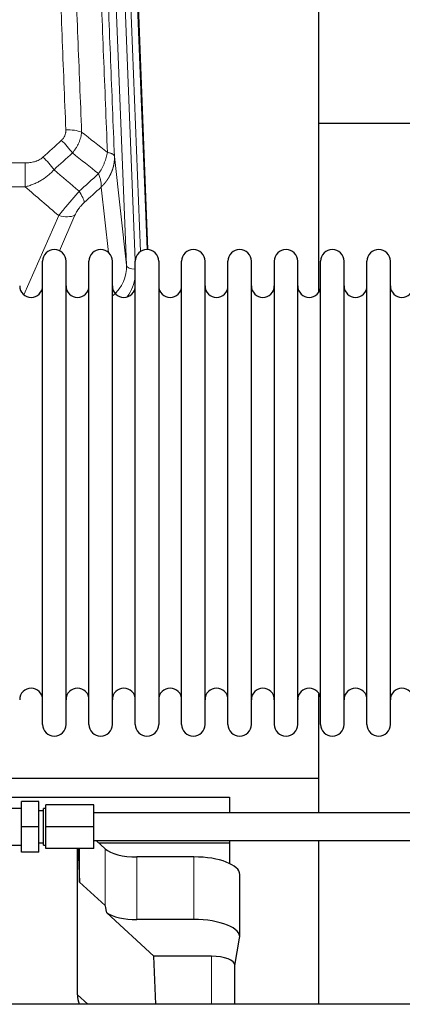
# Model space of a CAD drawing. Header units: inches. Extents: x 0 to 23760, y -13 to 16800.
# Tile 57 of 223: x 5041 to 5208, y 7741 to 8170. Entities that reach past the tile are written whole.
import ezdxf

# ---------------------------------------------------------------- set-up
doc = ezdxf.new("R2010")
doc.units = ezdxf.units.IN
doc.layers.add('254', color=7, linetype='Continuous', true_color=0xffffff)

msp = doc.modelspace()

# ---------------------------------------------------------------- linework, layer by layer
at = {"layer": '254', "color": 110, "linetype": 'Continuous', "lineweight": 13}
for p, q in [((5087.502, 8063.121), (5074.436, 8395.015)), ((5091.348, 8065.207), (5078.428, 8393.388)), ((5093.554, 8069.104), (5080.775, 8393.681)), ((5083.769, 8392.461), (5096.464, 8069.997)), ((5082.255, 8110.527), (5087.502, 8063.121)), ((4810.153, 8107.727), (5043.325, 8107.727)), ((5043.325, 8107.727), (5043.325, 8097.295)), ((5043.325, 8097.295), (4810.153, 8097.295)), ((5079.587, 8068.741), (5076.44, 8097.176)), ((5042.796, 8050.256), (5057.952, 8084.776)), ((5065.013, 8084.925), (5058.238, 8069.495)), ((5078.175, 7784.227), (5078.175, 7808.891)), ((5092.034, 7778.093), (5092.034, 7805.347)), ((5116.868, 7778.093), (5116.868, 7805.347)), ((5124.544, 7762.078), (5124.544, 7741.145)), ((5066.145, 7745.259), (5070.6, 7741.144))]:
    msp.add_line(p, q, dxfattribs=at)
at = {"layer": '254', "color": 2, "linetype": 'Continuous', "lineweight": 25}
for p, q in [((5084.143, 8389.203), (5096.71, 8069.99)), ((5171.399, 8051.531), (5171.399, 8276.913)), ((5243.392, 8124.865), (5171.359, 8124.865)), ((5050.939, 8053.494), (5050.939, 8064.894)), ((5061.139, 8053.494), (5061.139, 8064.894)), ((5071.139, 8053.494), (5071.139, 8064.894)), ((5081.339, 8053.494), (5081.339, 8064.894)), ((5091.339, 8053.494), (5091.339, 8064.894)), ((5101.539, 8064.894), (5101.539, 8053.494)), ((5111.539, 8053.494), (5111.539, 8064.894)), ((5121.739, 8053.494), (5121.739, 8064.894)), ((5131.739, 7863.094), (5131.739, 8064.894)), ((5141.939, 7863.094), (5141.939, 8064.894)), ((5151.939, 8064.894), (5151.939, 7863.094)), ((5162.139, 7863.094), (5162.139, 8064.894)), ((5172.139, 7863.094), (5172.139, 8064.894)), ((5182.339, 7863.094), (5182.339, 8064.894)), ((5192.339, 7863.094), (5192.339, 8064.894)), ((5202.539, 7863.094), (5202.539, 8064.894)), ((5050.939, 7863.094), (5050.939, 8053.494)), ((5061.139, 7863.094), (5061.139, 8053.494)), ((5071.139, 7863.094), (5071.139, 8053.494)), ((5081.339, 7863.094), (5081.339, 8053.494)), ((5091.339, 7863.094), (5091.339, 8053.494)), ((5101.539, 8053.494), (5101.539, 7863.094)), ((5111.539, 7863.094), (5111.539, 8053.494)), ((5121.739, 7863.094), (5121.739, 8053.494)), ((5171.399, 7839.641), (5171.399, 7876.468)), ((4940.506, 7839.641), (5171.399, 7839.641)), ((5171.399, 7824.497), (5171.399, 7839.641)), ((4946.135, 7831.329), (5132.399, 7831.329)), ((5041.795, 7818.499), (5041.795, 7829.499)), ((5049.295, 7829.499), (5041.795, 7829.499)), ((5049.295, 7818.499), (5049.295, 7829.499)), ((5132.399, 7831.329), (5132.399, 7824.498)), ((5041.795, 7826.499), (5031.295, 7826.499)), ((5051.295, 7825.499), (5049.295, 7825.499)), ((5052.295, 7826.499), (5051.295, 7826.499)), ((5051.295, 7810.499), (5051.295, 7826.499)), ((5052.295, 7818.499), (5052.295, 7827.999)), ((5073.295, 7827.999), (5052.295, 7827.999)), ((5073.295, 7818.499), (5073.295, 7827.999)), ((5229.295, 7824.499), (5073.295, 7824.499)), ((5041.795, 7807.499), (5041.795, 7818.499)), ((5049.295, 7818.499), (5041.795, 7818.499)), ((5049.295, 7807.499), (5049.295, 7818.499)), ((5073.295, 7818.499), (5052.295, 7818.499)), ((5052.295, 7808.999), (5052.295, 7818.499)), ((5073.295, 7808.999), (5073.295, 7818.499)), ((5073.295, 7812.499), (5229.295, 7812.499)), ((5078.175, 7808.891), (5074.27, 7812.499)), ((5132.399, 7812.499), (5132.399, 7811.527)), ((5171.399, 7741.145), (5171.399, 7812.498)), ((5031.295, 7810.499), (5041.795, 7810.499)), ((5049.295, 7811.499), (5051.295, 7811.499)), ((5051.295, 7810.499), (5052.295, 7810.499)), ((5073.295, 7808.999), (5052.295, 7808.999)), ((5066.145, 7745.259), (5066.145, 7808.998)), ((5066.492, 7808.999), (5067.065, 7794.394)), ((5067.065, 7794.394), (5067.065, 7808.998)), ((5075.316, 7811.527), (5132.399, 7811.527)), ((5132.399, 7811.527), (5132.399, 7802.515)), ((5049.295, 7807.499), (5041.795, 7807.499)), ((5116.868, 7805.347), (5092.034, 7805.347)), ((5136.868, 7770.439), (5136.868, 7797.694)), ((5067.065, 7794.394), (5078.175, 7784.227)), ((5078.904, 7781.057), (5099.454, 7762.078)), ((5116.868, 7778.093), (5092.034, 7778.093)), ((5134.753, 7758.041), (5136.824, 7769.93)), ((5100.275, 7741.144), (5099.454, 7762.078)), ((5124.544, 7762.078), (5099.454, 7762.078)), ((5134.753, 7741.143), (5134.753, 7758.171)), ((6192.795, 7741.145), (3290.795, 7741.145))]:
    msp.add_line(p, q, dxfattribs=at)
for centre, radius, start, end in [((5056.039, 8064.894), 5.1, 0, 180), ((5076.239, 8064.894), 5.1, 0, 180), ((5096.439, 8064.894), 5.1, 0, 180), ((5116.639, 8064.894), 5.1, 0, 180), ((5136.839, 8064.894), 5.1, 0, 180), ((5157.039, 8064.894), 5.1, 0, 180), ((5177.239, 8064.894), 5.1, 0, 180), ((5197.439, 8064.894), 5.1, 0, 180), ((5045.939, 8054.144), 5, 180, 0), ((5066.139, 8054.144), 5, 180, 0), ((5086.339, 8054.144), 5, 180, 0), ((5106.539, 8054.144), 5, 180, 0), ((5126.739, 8054.144), 5, 180, 0), ((5146.939, 8054.144), 5, 180, 0), ((5167.139, 8054.144), 5, 180, 0), ((5187.339, 8054.144), 5, 180, 0), ((5207.539, 8054.144), 5, 180, 0), ((5045.939, 7873.844), 5, 0, 180), ((5066.139, 7873.844), 5, 0, 180), ((5086.339, 7873.844), 5, 0, 180), ((5106.539, 7873.844), 5, 0, 180), ((5126.739, 7873.844), 5, 0, 180), ((5146.939, 7873.844), 5, 0, 180), ((5167.139, 7873.844), 5, 0, 180), ((5187.339, 7873.844), 5, 0, 180), ((5207.539, 7873.844), 5, 0, 180), ((5056.039, 7863.094), 5.1, 180, 0), ((5076.239, 7863.094), 5.1, 180, 0), ((5096.439, 7863.094), 5.1, 180, 0), ((5116.639, 7863.094), 5.1, 180, 0), ((5136.839, 7863.094), 5.1, 180, 0), ((5157.039, 7863.094), 5.1, 180, 0), ((5177.239, 7863.094), 5.1, 180, 0), ((5197.439, 7863.094), 5.1, 180, 0)]:
    msp.add_arc(centre, radius, start, end, dxfattribs=at)
at = {"layer": '254', "color": 110, "linetype": 'Continuous', "lineweight": 13}
for centre, major_axis, ratio, start_param, end_param in [((5061.064, 8117.818), (9.992, 0.404), 0.431453, 0.7935197, 1.5533391), ((5059.092, 8113.225), (-6.729, 7.397), 0.3051216, 4.2889758, 5.0360109), ((5051.083, 8105.932), (-6.736, 7.391), 0.3030979, 4.2875497, 5.03344), ((5062.039, 8096.545), (-6.719, 7.407), 0.3029797, 3.5431496, 4.2886573), ((5057.952, 8090.947), (9.156, -4.02), 0.5833249, 4.9631119, 5.806783), ((5067.475, 8062.623), (20.033, -0.591), 0.8872905, 5.5253333, 6.3444464), ((5091.494, 8063.341), (-3.997, -0.157), 0.4614673, 0.0341943, 1.5136497), ((5067.475, 8060.776), (24.034, -0.11), 0.8859493, 5.722211, 6.1681029)]:
    msp.add_ellipse(centre, major_axis=major_axis, ratio=ratio, start_param=start_param, end_param=end_param, dxfattribs=at)
at = {"layer": '254', "color": 2, "linetype": 'Continuous', "lineweight": 25}
for centre, major_axis, ratio, start_param, end_param in [((5092.034, 7811.088), (-15, 0), 0.3826834, 0.392691, 1.5707963), ((5116.868, 7797.694), (20, 0), 0.3826834, 0.0000123, 1.5707963), ((5092.034, 7372.619), (13.933, -411.641), 0.0134983, 3.0163009, 3.1283751), ((5092.034, 7783.833), (-15, 0), 0.3826834, 0.5047652, 1.5707963), ((5116.868, 7770.439), (20, 0), 0.3826834, 6.216629, 7.8539816), ((5124.544, 7758.171), (10.208, 0), 0.3826834, 0.0000123, 1.5707963), ((5084.557, 7745.765), (-18.368, -1.548), 0.8197595, 6.2141926, 6.4909341)]:
    msp.add_ellipse(centre, major_axis=major_axis, ratio=ratio, start_param=start_param, end_param=end_param, dxfattribs=at)
at = {"layer": '254', "color": 110, "linetype": 'Continuous', "lineweight": 13}
for points, knots in [([(5061.064, 8122.136), (5060.507, 8135.966), (5059.406, 8163.496), (5057.798, 8204.4), (5056.756, 8231.409), (5055.985, 8251.567), (5055.603, 8261.622), (5055.225, 8271.64), (5054.973, 8278.31), (5054.848, 8281.641), (5054.225, 8298.277), (5053.733, 8311.514), (5053.008, 8331.263), (5052.768, 8337.827), (5052.292, 8350.918), (5052.056, 8357.445), (5051.354, 8376.968), (5050.434, 8402.847), (5049.543, 8428.425), (5049.106, 8441.139)], [0, 0, 0, 0, 0.125, 0.25, 0.375, 0.375, 0.4375, 0.46875, 0.46875, 0.5, 0.5, 0.625, 0.625, 0.6875, 0.6875, 0.75, 0.75, 0.875, 1, 1, 1, 1]), ([(5055.973, 8439.773), (5056.412, 8427.075), (5057.303, 8401.53), (5058.225, 8375.683), (5058.928, 8356.185), (5059.164, 8349.667), (5059.641, 8336.593), (5059.881, 8330.037), (5060.607, 8310.312), (5061.099, 8297.092), (5061.723, 8280.478), (5061.849, 8277.151), (5062.1, 8270.489), (5062.479, 8260.484), (5062.862, 8250.442), (5063.634, 8230.309), (5064.677, 8203.335), (5066.287, 8162.483), (5067.389, 8134.988), (5067.947, 8121.175)], [0, 0, 0, 0, 0.125, 0.25, 0.25, 0.3125, 0.3125, 0.375, 0.375, 0.5, 0.5, 0.53125, 0.53125, 0.5625, 0.625, 0.625, 0.75, 0.875, 1, 1, 1, 1]), ([(5079.199, 8112.308), (5078.628, 8126.361), (5077.5, 8154.331), (5075.855, 8195.883), (5074.789, 8223.314), (5074, 8243.787), (5073.609, 8253.998), (5073.157, 8265.867), (5072.965, 8270.944), (5072.837, 8274.326), (5072.773, 8276.016), (5072.454, 8284.462), (5072.075, 8294.569), (5071.637, 8306.313), (5071.45, 8311.335), (5071.326, 8314.681), (5071.264, 8316.353), (5070.708, 8331.39), (5069.735, 8357.965), (5068.324, 8397.358), (5067.416, 8423.308), (5066.97, 8436.204)], [0, 0, 0, 0, 0.125, 0.25, 0.375, 0.375, 0.4375, 0.46875, 0.484375, 0.484375, 0.5, 0.5, 0.5625, 0.59375, 0.609375, 0.609375, 0.625, 0.625, 0.75, 0.875, 1, 1, 1, 1]), ([(5070.059, 8433.195), (5070.504, 8420.348), (5071.41, 8394.497), (5072.817, 8355.253), (5073.787, 8328.779), (5074.342, 8313.8), (5074.403, 8312.135), (5074.527, 8308.801), (5074.713, 8303.798), (5075.15, 8292.099), (5075.528, 8282.03), (5075.846, 8273.616), (5075.91, 8271.933), (5076.038, 8268.563), (5076.23, 8263.505), (5076.68, 8251.681), (5077.07, 8241.509), (5077.856, 8221.114), (5078.92, 8193.786), (5080.56, 8152.392), (5081.685, 8124.527), (5082.255, 8110.527)], [0, 0, 0, 0, 0.125, 0.25, 0.375, 0.375, 0.390625, 0.390625, 0.40625, 0.4375, 0.5, 0.5, 0.515625, 0.515625, 0.53125, 0.5625, 0.625, 0.625, 0.75, 0.875, 1, 1, 1, 1]), ([(5061.064, 8122.136), (5061.073, 8121.922), (5061.07, 8121.709), (5061.053, 8121.443), (5061.049, 8121.39), (5061.039, 8121.283), (5061.034, 8121.23), (5061.015, 8121.071), (5060.999, 8120.966), (5060.944, 8120.652), (5060.895, 8120.445), (5060.775, 8120.038), (5060.703, 8119.838), (5060.577, 8119.541), (5060.532, 8119.443), (5060.459, 8119.297), (5060.435, 8119.249), (5060.383, 8119.152), (5060.357, 8119.105), (5060.222, 8118.868), (5060.104, 8118.685), (5059.848, 8118.332), (5059.71, 8118.162), (5059.415, 8117.834), (5059.258, 8117.676), (5059.092, 8117.524)], [0, 0, 0, 0, 0.125, 0.125, 0.15625, 0.15625, 0.1875, 0.1875, 0.25, 0.25, 0.375, 0.375, 0.5, 0.5, 0.5625, 0.5625, 0.59375, 0.59375, 0.625, 0.625, 0.75, 0.75, 0.875, 0.875, 1, 1, 1, 1]), ([(5067.947, 8121.175), (5067.911, 8120.781), (5067.858, 8120.387), (5067.77, 8119.892), (5067.751, 8119.793), (5067.711, 8119.595), (5067.691, 8119.496), (5067.625, 8119.199), (5067.577, 8119.002), (5067.42, 8118.411), (5067.179, 8117.627), (5066.871, 8116.851), (5066.615, 8116.272), (5066.503, 8116.031), (5066.385, 8115.791), (5066.337, 8115.695), (5066.312, 8115.647), (5066.239, 8115.504), (5066.189, 8115.409), (5065.935, 8114.934), (5065.717, 8114.56), (5065.251, 8113.825), (5064.757, 8113.102), (5064.205, 8112.401), (5063.915, 8112.057)], [0, 0, 0, 0, 0.125, 0.125, 0.15625, 0.15625, 0.1875, 0.1875, 0.25, 0.25, 0.375, 0.5, 0.5, 0.5625, 0.578125, 0.578125, 0.59375, 0.59375, 0.625, 0.625, 0.75, 0.75, 0.875, 1, 1, 1, 1]), ([(5079.199, 8112.308), (5079.071, 8111.563), (5078.892, 8110.8), (5078.435, 8109.256), (5078.158, 8108.474), (5077.67, 8107.3), (5077.495, 8106.909), (5077.123, 8106.128), (5076.926, 8105.739), (5076.299, 8104.577), (5075.837, 8103.811), (5075.334, 8103.062)], [0, 0, 0, 0, 0.25, 0.25, 0.5, 0.5, 0.625, 0.625, 0.75, 0.75, 1, 1, 1, 1]), ([(5082.255, 8110.527), (5082.225, 8110.731), (5082.135, 8110.926), (5081.912, 8111.201), (5081.823, 8111.289), (5081.617, 8111.458), (5081.5, 8111.539), (5081.239, 8111.692), (5081.095, 8111.765), (5080.78, 8111.901), (5080.61, 8111.964), (5080.246, 8112.08), (5080.052, 8112.133), (5079.642, 8112.229), (5079.426, 8112.271), (5079.199, 8112.308)], [0, 0, 0, 0, 0.25, 0.25, 0.375, 0.375, 0.5, 0.5, 0.625, 0.625, 0.75, 0.75, 0.875, 0.875, 1, 1, 1, 1]), ([(5051.083, 8110.202), (5050.958, 8110.087), (5050.828, 8109.977), (5050.627, 8109.818), (5050.558, 8109.766), (5050.421, 8109.664), (5050.351, 8109.614), (5049.998, 8109.372), (5049.704, 8109.197), (5049.094, 8108.878), (5048.778, 8108.735), (5048.371, 8108.575), (5048.288, 8108.544), (5048.124, 8108.484), (5048.041, 8108.455), (5047.793, 8108.371), (5047.626, 8108.319), (5047.125, 8108.174), (5046.788, 8108.093), (5046.108, 8107.955), (5045.766, 8107.9), (5045.076, 8107.812), (5044.729, 8107.78), (5044.03, 8107.737), (5043.679, 8107.727), (5043.325, 8107.727)], [0, 0, 0, 0, 0.0625, 0.0625, 0.09375, 0.09375, 0.125, 0.125, 0.25, 0.25, 0.375, 0.375, 0.40625, 0.40625, 0.4375, 0.4375, 0.5, 0.5, 0.625, 0.625, 0.75, 0.75, 0.875, 0.875, 1, 1, 1, 1]), ([(5082.255, 8110.527), (5082.255, 8110.507), (5082.257, 8110.467), (5082.259, 8110.408), (5082.26, 8110.348), (5082.262, 8110.288), (5082.263, 8110.229), (5082.264, 8110.169), (5082.264, 8110.109), (5082.265, 8110.05), (5082.265, 8109.99), (5082.265, 8109.93), (5082.265, 8109.871), (5082.264, 8109.811), (5082.263, 8109.751), (5082.262, 8109.692), (5082.261, 8109.632), (5082.26, 8109.573), (5082.258, 8109.513), (5082.256, 8109.454), (5082.254, 8109.394), (5082.252, 8109.335), (5082.249, 8109.275), (5082.246, 8109.216), (5082.243, 8109.156), (5082.24, 8109.097), (5082.236, 8109.038), (5082.233, 8108.978), (5082.229, 8108.919), (5082.224, 8108.86), (5082.22, 8108.801), (5082.215, 8108.741), (5082.21, 8108.682), (5082.205, 8108.623), (5082.2, 8108.564), (5082.194, 8108.505), (5082.188, 8108.446), (5082.182, 8108.386), (5082.176, 8108.327), (5082.17, 8108.268), (5082.163, 8108.209), (5082.156, 8108.151), (5082.149, 8108.092), (5082.142, 8108.033), (5082.134, 8107.974), (5082.126, 8107.915), (5082.118, 8107.856), (5082.11, 8107.798), (5082.101, 8107.739), (5082.093, 8107.68), (5082.084, 8107.622), (5082.075, 8107.563), (5082.065, 8107.505), (5082.056, 8107.446), (5082.046, 8107.388), (5082.036, 8107.329), (5082.026, 8107.271), (5082.015, 8107.213), (5082.005, 8107.154), (5081.994, 8107.096), (5081.983, 8107.038), (5081.971, 8106.98), (5081.96, 8106.922), (5081.948, 8106.864), (5081.936, 8106.806), (5081.924, 8106.748), (5081.912, 8106.69), (5081.899, 8106.632), (5081.886, 8106.574), (5081.873, 8106.517), (5081.86, 8106.459), (5081.847, 8106.401), (5081.833, 8106.344), (5081.819, 8106.286), (5081.805, 8106.229), (5081.791, 8106.171), (5081.777, 8106.114), (5081.762, 8106.057), (5081.747, 8105.999), (5081.732, 8105.942), (5081.717, 8105.885), (5081.701, 8105.828), (5081.686, 8105.771), (5081.67, 8105.714), (5081.654, 8105.657), (5081.637, 8105.6), (5081.621, 8105.543), (5081.604, 8105.487), (5081.587, 8105.43), (5081.57, 8105.373), (5081.553, 8105.317), (5081.536, 8105.26), (5081.518, 8105.204), (5081.5, 8105.148), (5081.482, 8105.091), (5081.464, 8105.035), (5081.445, 8104.979), (5081.427, 8104.923), (5081.408, 8104.867), (5081.389, 8104.811), (5081.37, 8104.755), (5081.35, 8104.699), (5081.331, 8104.643), (5081.311, 8104.588), (5081.291, 8104.532), (5081.271, 8104.477), (5081.25, 8104.421), (5081.23, 8104.366), (5081.209, 8104.311), (5081.188, 8104.255), (5081.167, 8104.2), (5081.146, 8104.145), (5081.124, 8104.09), (5081.102, 8104.035), (5081.081, 8103.98), (5081.059, 8103.925), (5081.036, 8103.871), (5081.014, 8103.816), (5080.991, 8103.761), (5080.969, 8103.707), (5080.946, 8103.652), (5080.922, 8103.598), (5080.899, 8103.544), (5080.876, 8103.49), (5080.852, 8103.436), (5080.828, 8103.382), (5080.804, 8103.328), (5080.78, 8103.274), (5080.756, 8103.22), (5080.731, 8103.166), (5080.706, 8103.113), (5080.681, 8103.059), (5080.656, 8103.006), (5080.631, 8102.952), (5080.606, 8102.899), (5080.58, 8102.846), (5080.554, 8102.793), (5080.528, 8102.74), (5080.502, 8102.687), (5080.476, 8102.634), (5080.449, 8102.581), (5080.423, 8102.528), (5080.396, 8102.476), (5080.369, 8102.423), (5080.342, 8102.371), (5080.315, 8102.319), (5080.287, 8102.266), (5080.26, 8102.214), (5080.232, 8102.162), (5080.204, 8102.11), (5080.176, 8102.058), (5080.147, 8102.007), (5080.119, 8101.955), (5080.09, 8101.903), (5080.062, 8101.852), (5080.033, 8101.8), (5080.004, 8101.749), (5079.974, 8101.698), (5079.945, 8101.647), (5079.915, 8101.595), (5079.886, 8101.544), (5079.856, 8101.494), (5079.826, 8101.443), (5079.796, 8101.392), (5079.765, 8101.342), (5079.735, 8101.291), (5079.704, 8101.241), (5079.673, 8101.19), (5079.643, 8101.14), (5079.611, 8101.09), (5079.58, 8101.04), (5079.549, 8100.99), (5079.517, 8100.94), (5079.486, 8100.891), (5079.454, 8100.841), (5079.422, 8100.792), (5079.39, 8100.742), (5079.357, 8100.693), (5079.325, 8100.644), (5079.292, 8100.595), (5079.26, 8100.546), (5079.227, 8100.497), (5079.194, 8100.448), (5079.161, 8100.399), (5079.127, 8100.351), (5079.094, 8100.302), (5079.06, 8100.254), (5079.027, 8100.205), (5078.993, 8100.157), (5078.959, 8100.109), (5078.925, 8100.061), (5078.89, 8100.013), (5078.856, 8099.965), (5078.821, 8099.918), (5078.787, 8099.87), (5078.752, 8099.823), (5078.717, 8099.775), (5078.682, 8099.728), (5078.647, 8099.681), (5078.611, 8099.634), (5078.576, 8099.587), (5078.54, 8099.54), (5078.504, 8099.493), (5078.469, 8099.447), (5078.433, 8099.4), (5078.397, 8099.354), (5078.36, 8099.308), (5078.324, 8099.261), (5078.287, 8099.215), (5078.251, 8099.169), (5078.214, 8099.123), (5078.177, 8099.078), (5078.14, 8099.032), (5078.103, 8098.986), (5078.066, 8098.941), (5078.028, 8098.896), (5077.991, 8098.851), (5077.953, 8098.805), (5077.915, 8098.76), (5077.878, 8098.716), (5077.84, 8098.671), (5077.801, 8098.626), (5077.763, 8098.582), (5077.725, 8098.537), (5077.686, 8098.493), (5077.648, 8098.449), (5077.609, 8098.405), (5077.57, 8098.361), (5077.531, 8098.317), (5077.492, 8098.273), (5077.453, 8098.229), (5077.414, 8098.186), (5077.375, 8098.142), (5077.335, 8098.099), (5077.296, 8098.056), (5077.256, 8098.013), (5077.216, 8097.97), (5077.176, 8097.927), (5077.136, 8097.884), (5077.096, 8097.842), (5077.056, 8097.799), (5077.015, 8097.757), (5076.975, 8097.715), (5076.934, 8097.672), (5076.894, 8097.63), (5076.853, 8097.588), (5076.812, 8097.547), (5076.771, 8097.505), (5076.73, 8097.463), (5076.689, 8097.422), (5076.648, 8097.381), (5076.606, 8097.339), (5076.565, 8097.298), (5076.523, 8097.257), (5076.482, 8097.216), (5076.454, 8097.189), (5076.44, 8097.176)], [0, 0, 0, 0, 0.0042303, 0.0084583, 0.0126838, 0.016907, 0.0211277, 0.0253461, 0.0295621, 0.0337757, 0.037987, 0.0421959, 0.0464023, 0.0506064, 0.0548082, 0.0590075, 0.0632045, 0.0673991, 0.0715913, 0.0757811, 0.0799686, 0.0841537, 0.0883364, 0.0925167, 0.0966947, 0.1008703, 0.1050435, 0.1092144, 0.1133829, 0.117549, 0.1217128, 0.1258741, 0.1300332, 0.1341898, 0.1383441, 0.1424961, 0.1466456, 0.1507929, 0.1549377, 0.1590802, 0.1632203, 0.1673581, 0.1714935, 0.1756266, 0.1797573, 0.1838856, 0.1880116, 0.1921352, 0.1962565, 0.2003755, 0.204492, 0.2086063, 0.2127182, 0.2168277, 0.2209349, 0.2250397, 0.2291422, 0.2332423, 0.2373401, 0.2414356, 0.2455287, 0.2496195, 0.2537079, 0.257794, 0.2618777, 0.2659591, 0.2700382, 0.2741149, 0.2781893, 0.2822614, 0.2863311, 0.2903985, 0.2944635, 0.2985262, 0.3025866, 0.3066447, 0.3107004, 0.3147538, 0.3188048, 0.3228536, 0.3269, 0.3309441, 0.3349858, 0.3390253, 0.3430624, 0.3470972, 0.3511296, 0.3551598, 0.3591876, 0.3632131, 0.3672363, 0.3712571, 0.3752757, 0.3792919, 0.3833058, 0.3873174, 0.3913267, 0.3953337, 0.3993384, 0.4033407, 0.4073408, 0.4113385, 0.4153339, 0.419327, 0.4233179, 0.4273064, 0.4312926, 0.4352765, 0.4392581, 0.4432373, 0.4472143, 0.451189, 0.4551614, 0.4591315, 0.4630993, 0.4670648, 0.471028, 0.4749889, 0.4789475, 0.4829038, 0.4868578, 0.4908095, 0.494759, 0.4987061, 0.502651, 0.5065936, 0.5105338, 0.5144718, 0.5184076, 0.522341, 0.5262721, 0.530201, 0.5341276, 0.5380519, 0.5419739, 0.5458936, 0.5498111, 0.5537262, 0.5576392, 0.5615498, 0.5654581, 0.5693642, 0.573268, 0.5771696, 0.5810688, 0.5849658, 0.5888606, 0.592753, 0.5966432, 0.6005311, 0.6044168, 0.6083002, 0.6121813, 0.6160602, 0.6199368, 0.6238111, 0.6276832, 0.6315531, 0.6354206, 0.6392859, 0.643149, 0.6470098, 0.6508684, 0.6547247, 0.6585787, 0.6624305, 0.66628, 0.6701273, 0.6739724, 0.6778152, 0.6816557, 0.685494, 0.6893301, 0.6931639, 0.6969955, 0.7008248, 0.7046519, 0.7084768, 0.7122994, 0.7161198, 0.7199379, 0.7237539, 0.7275675, 0.731379, 0.7351882, 0.7389952, 0.7427999, 0.7466024, 0.7504027, 0.7542008, 0.7579966, 0.7617902, 0.7655816, 0.7693708, 0.7731577, 0.7769424, 0.7807249, 0.7845052, 0.7882833, 0.7920591, 0.7958327, 0.7996042, 0.8033734, 0.8071403, 0.8109051, 0.8146677, 0.818428, 0.8221862, 0.8259421, 0.8296958, 0.8334474, 0.8371967, 0.8409438, 0.8446887, 0.8484314, 0.8521719, 0.8559102, 0.8596463, 0.8633802, 0.867112, 0.8708415, 0.8745688, 0.8782939, 0.8820169, 0.8857376, 0.8894562, 0.8931726, 0.8968867, 0.9005987, 0.9043086, 0.9080162, 0.9117216, 0.9154249, 0.919126, 0.9228249, 0.9265216, 0.9302161, 0.9339085, 0.9375987, 0.9412867, 0.9449725, 0.9486562, 0.9523377, 0.956017, 0.9596942, 0.9633691, 0.967042, 0.9707126, 0.9743811, 0.9780474, 0.9817116, 0.9853736, 0.9890334, 0.9926911, 0.9963466, 1, 1, 1, 1]), ([(5055.901, 8104.746), (5055.701, 8104.518), (5055.495, 8104.293), (5055.178, 8103.961), (5055.071, 8103.851), (5054.855, 8103.634), (5054.745, 8103.527), (5054.192, 8102.996), (5053.731, 8102.589), (5052.774, 8101.811), (5052.278, 8101.44), (5051.636, 8100.998), (5051.507, 8100.911), (5051.311, 8100.781), (5051.245, 8100.738), (5051.114, 8100.653), (5051.048, 8100.611), (5050.717, 8100.401), (5050.382, 8100.198), (5050.043, 8100.002), (5049.906, 8099.924), (5049.838, 8099.886), (5049.632, 8099.771), (5049.495, 8099.696), (5049.081, 8099.475), (5048.804, 8099.334), (5047.966, 8098.925), (5047.401, 8098.673), (5046.258, 8098.211), (5045.68, 8098), (5044.512, 8097.618), (5043.921, 8097.447), (5043.325, 8097.295)], [0, 0, 0, 0, 0.0625, 0.0625, 0.09375, 0.09375, 0.125, 0.125, 0.25, 0.25, 0.375, 0.375, 0.40625, 0.40625, 0.421875, 0.421875, 0.4375, 0.4375, 0.5, 0.515625, 0.515625, 0.53125, 0.53125, 0.5625, 0.5625, 0.625, 0.625, 0.75, 0.75, 0.875, 0.875, 1, 1, 1, 1]), ([(5075.334, 8103.062), (5075.441, 8102.778), (5075.541, 8102.496), (5075.729, 8101.939), (5075.816, 8101.664), (5075.975, 8101.121), (5076.047, 8100.854), (5076.176, 8100.33), (5076.233, 8100.074), (5076.329, 8099.573), (5076.369, 8099.328), (5076.432, 8098.854), (5076.454, 8098.624), (5076.495, 8097.959), (5076.486, 8097.548), (5076.44, 8097.176)], [0, 0, 0, 0, 0.125, 0.125, 0.25, 0.25, 0.375, 0.375, 0.5, 0.5, 0.625, 0.625, 0.75, 0.75, 1, 1, 1, 1]), ([(5066.847, 8095.356), (5066.463, 8094.917), (5065.693, 8094.033), (5064.917, 8093.134), (5064.333, 8092.453), (5064.138, 8092.226), (5063.894, 8091.94), (5063.845, 8091.882), (5063.748, 8091.768), (5063.602, 8091.596), (5063.456, 8091.425), (5062.972, 8090.855), (5062.588, 8090.401), (5061.829, 8089.498), (5061.454, 8089.049), (5060.989, 8088.49), (5060.896, 8088.378), (5060.712, 8088.156), (5060.437, 8087.824), (5060.167, 8087.497), (5059.633, 8086.847), (5059.285, 8086.422), (5058.775, 8085.796), (5058.607, 8085.589), (5058.359, 8085.281), (5058.276, 8085.179), (5058.113, 8084.977), (5058.032, 8084.876), (5057.952, 8084.776)], [0, 0, 0, 0, 0.125, 0.25, 0.25, 0.3125, 0.3125, 0.328125, 0.328125, 0.34375, 0.375, 0.375, 0.5, 0.5, 0.625, 0.625, 0.65625, 0.65625, 0.6875, 0.75, 0.75, 0.875, 0.875, 0.9375, 0.9375, 0.96875, 0.96875, 1, 1, 1, 1]), ([(5065.013, 8084.925), (5065.038, 8084.983), (5065.064, 8085.041), (5065.117, 8085.157), (5065.144, 8085.215), (5065.227, 8085.391), (5065.284, 8085.509), (5065.464, 8085.864), (5065.592, 8086.103), (5065.8, 8086.466), (5065.872, 8086.587), (5065.984, 8086.771), (5066.041, 8086.863), (5066.099, 8086.955), (5066.138, 8087.017), (5066.158, 8087.048), (5066.337, 8087.326), (5066.505, 8087.571), (5066.856, 8088.057), (5067.039, 8088.298), (5067.279, 8088.597), (5067.352, 8088.687), (5067.426, 8088.776), (5067.476, 8088.835), (5067.501, 8088.865), (5067.626, 8089.013), (5067.728, 8089.129), (5068.034, 8089.472), (5068.242, 8089.692), (5068.666, 8090.119), (5068.881, 8090.325), (5069.1, 8090.524)], [0, 0, 0, 0, 0.03125, 0.03125, 0.0625, 0.0625, 0.125, 0.125, 0.25, 0.25, 0.3125, 0.3125, 0.34375, 0.359375, 0.359375, 0.375, 0.375, 0.5, 0.5, 0.625, 0.625, 0.65625, 0.671875, 0.671875, 0.6875, 0.6875, 0.75, 0.75, 0.875, 0.875, 1, 1, 1, 1])]:
    msp.add_open_spline(points, degree=3, knots=knots, dxfattribs=at)
for points in [[(5067.947, 8121.175), (5071.7, 8118.224), (5075.45, 8115.268), (5079.199, 8112.308)], [(5051.083, 8110.202), (5053.753, 8112.645), (5056.422, 8115.085), (5059.092, 8117.524)], [(5063.915, 8112.057), (5061.243, 8109.622), (5058.572, 8107.185), (5055.901, 8104.746)], [(5075.334, 8103.062), (5071.53, 8106.065), (5067.723, 8109.063), (5063.915, 8112.057)], [(5055.901, 8104.746), (5059.548, 8101.615), (5063.196, 8098.485), (5066.847, 8095.356)], [(5066.847, 8095.356), (5069.676, 8097.927), (5072.505, 8100.495), (5075.334, 8103.062)], [(5057.952, 8084.776), (5053.073, 8088.947), (5048.197, 8093.12), (5043.325, 8097.295)], [(5076.44, 8097.176), (5073.993, 8094.96), (5071.547, 8092.743), (5069.1, 8090.524)]]:
    msp.add_open_spline(points, degree=3, dxfattribs=at)

doc.saveas('drawing.dxf')
